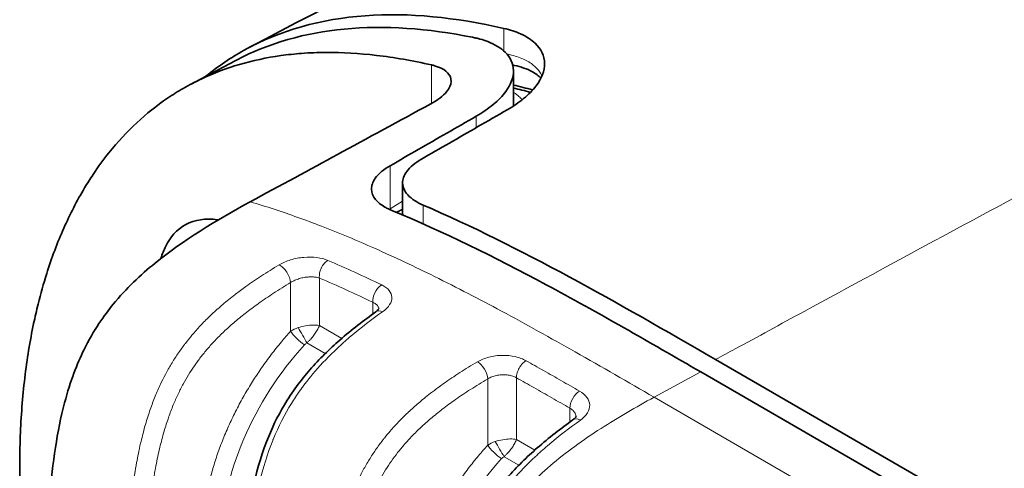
# Model space of a CAD drawing. Header units: millimetres. Extents: x 5 to 415, y 5 to 292.
# Tile 94 of 112: x 323 to 337, y 260 to 266. Entities that reach past the tile are written whole.
import ezdxf

# ---------------------------------------------------------------- set-up
doc = ezdxf.new("R2010")
doc.units = ezdxf.units.MM
doc.layers.add('Sichtbar (ISO)', color=7, linetype='Continuous', lineweight=35)
doc.layers.add('Sichtbar schmal (ISO)', color=7, linetype='Continuous', lineweight=18)

msp = doc.modelspace()

# ---------------------------------------------------------------- linework, layer by layer
at = {"layer": 'Sichtbar (ISO)'}
for p, q in [((329.60572558, 265.42927931), (329.60572558, 264.92604056)), ((328.01472256, 263.39413064), (328.01472256, 263.82450425)), ((326.06732369, 262.54023606), (326.06733977, 262.54022677)), ((328.9360604, 261.16598469), (328.9360604, 261.16596591)), ((370.6908216, 239.24494796), (332.50684406, 261.29047767)), ((332.29470201, 261.11398638), (370.47868923, 239.06845109)), ((328.45092943, 260.83425454), (328.45092943, 260.8342158)), ((328.4526729, 260.83553953), (328.4526729, 260.83557876))]:
    msp.add_line(p, q, dxfattribs=at)
for major_axis, start_param, end_param in [((5.57518297, -9.65650017), 2.6111582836, 2.6475498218), ((-5.55, 9.61288198), 5.7581266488, 5.7905034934)]:
    msp.add_ellipse((331.87055354, 255.19743313), major_axis=major_axis, ratio=0.5773502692, start_param=start_param, end_param=end_param, dxfattribs=at)
for points in [[(325.81454854, 265.76450014), (330.63243953, 268.29177087), (335.72932957, 270.92738902), (341.33164252, 272.40865938)], [(324.97957115, 265.24052469), (325.19682057, 265.3550935), (325.41437893, 265.46963679), (325.63227641, 265.58410936)], [(329.61657271, 265.5075859), (329.60967433, 265.50904268), (329.60277979, 265.51048647), (329.5958891, 265.51191726)], [(328.01570335, 263.36331626), (328.01505161, 263.37358218), (328.01472257, 263.38386278), (328.01472266, 263.39412965)]]:
    msp.add_open_spline(points, degree=3, dxfattribs=at)
for points, knots in [([(325.18868071, 265.35116496), (325.37004118, 265.49876293), (325.55520643, 265.62191342), (326.25740245, 266.01098861), (326.84490668, 266.17450236), (328.10547664, 266.26650855), (328.77604273, 266.19668917), (329.4664105, 266.03810018)], [-0.72407405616, -0.72407405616, -0.72407405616, -0.72407405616, -0.61409410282, -0.61409410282, -0.30589533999, -0.30589533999, -0.00000306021, -0.00000306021, -0.00000306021, -0.00000306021]), ([(329.0199233, 265.91019619), (328.38027889, 266.03789171), (327.75833976, 266.08543676), (326.61834996, 265.97559525), (326.09780446, 265.82867377), (325.63227644, 265.5841093)], [0.00000316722, 0.00000316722, 0.00000316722, 0.00000316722, 0.28553941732, 0.28553941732, 0.55731265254, 0.55731265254, 0.55731265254, 0.55731265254]), ([(329.51492045, 264.87066581), (329.60384947, 264.92176748), (329.68316428, 264.97587301), (329.82286353, 265.09035633), (329.88207312, 265.15057238), (330.01201323, 265.3209544), (330.05351213, 265.43136092), (330.05081138, 265.6430154), (330.00402324, 265.74176515), (329.86136103, 265.87631029), (329.79171244, 265.92126007), (329.63703911, 265.99097466), (329.55593726, 266.01754847), (329.4664105, 266.03810018)], [0.000001, 0.000001, 0.000001, 0.000001, 0.03914644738, 0.03914644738, 0.07970829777, 0.07970829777, 0.15241950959, 0.15241950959, 0.2273558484, 0.2273558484, 0.27352893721, 0.27352893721, 0.31314705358, 0.31314705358, 0.31314705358, 0.31314705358]), ([(329.0199233, 265.91019619), (329.03698776, 265.90680144), (329.0537385, 265.90317596), (329.08890348, 265.89495064), (329.10722355, 265.89028606), (329.16412133, 265.87456497), (329.20111971, 265.86245717), (329.34054536, 265.80886803), (329.42534498, 265.75725053), (329.56398142, 265.62030825), (329.60454652, 265.53098348), (329.60683237, 265.33795904), (329.56996294, 265.23619798), (329.44886175, 265.07033446), (329.38773282, 265.00683564), (329.2427326, 264.88717145), (329.16077689, 264.83113384), (329.06843296, 264.77812386)], [-0.31404106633, -0.31404106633, -0.31404106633, -0.31404106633, -0.30643915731, -0.30643915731, -0.29778347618, -0.29778347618, -0.27893263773, -0.27893263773, -0.2224062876, -0.2224062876, -0.15243327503, -0.15243327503, -0.08377400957, -0.08377400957, -0.04065039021, -0.04065039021, -0.000001, -0.000001, -0.000001, -0.000001]), ([(322.89029674, 256.58775404), (322.85149161, 256.76004784), (322.8155705, 256.93223766), (322.78261043, 257.10414895), (322.75927721, 257.22584905), (322.7374282, 257.34740919), (322.71708608, 257.46877855), (322.66464867, 257.78164143), (322.62225904, 258.09320131), (322.59041106, 258.40099411), (322.55856308, 258.70878691), (322.53723102, 259.01282407), (322.52659737, 259.31180854), (322.52132801, 259.4599661), (322.518687, 259.60688234), (322.51868676, 259.75222399), (322.51868652, 259.90018426), (322.52142317, 260.04651239), (322.52688433, 260.19087159), (322.53770999, 260.47703512), (322.55923514, 260.75546774), (322.59128932, 261.02512311), (322.6233435, 261.29477848), (322.66596048, 261.55563069), (322.71858453, 261.80556065), (322.73850561, 261.90017279), (322.75985465, 261.9932216), (322.78261154, 262.08470027), (322.81996984, 262.23487407), (322.8611208, 262.38081685), (322.90596591, 262.52246651), (322.97812851, 262.75040233), (323.0598718, 262.9672215), (323.15060477, 263.17206702), (323.24133773, 263.37691255), (323.34103642, 263.56980783), (323.44951655, 263.75064342), (323.48954372, 263.81736844), (323.53076738, 263.88244643), (323.57314745, 263.94581527), (323.64562422, 264.05418624), (323.72148465, 264.15755531), (323.80038445, 264.2557364), (323.92542011, 264.41132792), (324.05805605, 264.55396438), (324.19834927, 264.68428969), (324.33864249, 264.81461499), (324.48660463, 264.93260381), (324.64223982, 265.03807341), (324.71470898, 265.08718372), (324.78884523, 265.13357728), (324.86473772, 265.17724279), (324.95183238, 265.22735358), (325.04123974, 265.27387266), (325.133061, 265.31685621), (325.30489342, 265.39729473), (325.48517551, 265.46536014), (325.67398788, 265.52068996), (325.86280025, 265.57601977), (326.06011478, 265.61866713), (326.26735037, 265.64791557), (326.36436633, 265.66160804), (326.46357354, 265.67234922), (326.56505695, 265.67998241), (326.68035206, 265.68865447), (326.79858528, 265.69331408), (326.91989848, 265.69383366), (327.14799223, 265.69481057), (327.3869204, 265.68120215), (327.63837331, 265.65172279), (327.88982622, 265.62224344), (328.15381985, 265.5768208), (328.43019822, 265.51413256)], [0.38152012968, 0.38152012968, 0.38152012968, 0.38152012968, 0.40041615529, 0.40041615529, 0.40041615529, 0.41379310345, 0.41379310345, 0.41379310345, 0.44827586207, 0.44827586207, 0.44827586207, 0.48275862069, 0.48275862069, 0.48275862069, 0.49984606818, 0.49984606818, 0.49984606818, 0.51724137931, 0.51724137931, 0.51724137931, 0.55172413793, 0.55172413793, 0.55172413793, 0.58620689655, 0.58620689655, 0.58620689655, 0.59926050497, 0.59926050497, 0.59926050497, 0.62068965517, 0.62068965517, 0.62068965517, 0.65517241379, 0.65517241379, 0.65517241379, 0.68965517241, 0.68965517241, 0.68965517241, 0.70237867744, 0.70237867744, 0.70237867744, 0.72413793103, 0.72413793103, 0.72413793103, 0.75862068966, 0.75862068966, 0.75862068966, 0.79310344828, 0.79310344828, 0.79310344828, 0.80915982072, 0.80915982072, 0.80915982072, 0.8275862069, 0.8275862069, 0.8275862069, 0.86206896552, 0.86206896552, 0.86206896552, 0.89655172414, 0.89655172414, 0.89655172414, 0.91269459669, 0.91269459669, 0.91269459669, 0.93103448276, 0.93103448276, 0.93103448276, 0.96551724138, 0.96551724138, 0.96551724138, 1, 1, 1, 1]), ([(328.41796568, 264.95561362), (328.46651798, 264.98189836), (328.50987649, 265.00953868), (328.58687507, 265.06807185), (328.61962263, 265.09885686), (328.68616178, 265.17941638), (328.70806851, 265.22873964), (328.71318875, 265.32234537), (328.69576104, 265.36576956), (328.62921625, 265.43514385), (328.58546332, 265.46237717), (328.51243233, 265.49096364), (328.4934052, 265.49735303), (328.46595316, 265.5052191), (328.45848044, 265.50723601), (328.44408757, 265.51089039), (328.43719708, 265.51254508), (328.43019822, 265.51413256)], [0.00000099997, 0.00000099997, 0.00000099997, 0.00000099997, 0.02061001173, 0.02061001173, 0.04229800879, 0.04229800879, 0.077091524, 0.077091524, 0.11243390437, 0.11243390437, 0.14258455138, 0.14258455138, 0.15234635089, 0.15234635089, 0.15590151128, 0.15590151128, 0.15906739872, 0.15906739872, 0.15906739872, 0.15906739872]), ([(329.99916998, 265.32332773), (329.99902895, 265.32349059), (329.99888753, 265.32365352), (329.97118803, 265.35549528), (329.92816051, 265.39041252), (329.8024577, 265.45606236), (329.71716359, 265.48634309), (329.6165722, 265.50758601)], [0.070191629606, 0.070191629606, 0.070191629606, 0.070191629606, 0.070435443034, 0.070435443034, 0.11782045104, 0.11782045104, 0.1679401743, 0.1679401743, 0.1679401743, 0.1679401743]), ([(325.82804462, 263.55255484), (326.23816844, 263.77426008), (326.70051485, 264.02484241), (327.50191533, 264.45928158), (327.96789253, 264.71195786), (328.41796568, 264.95561362)], [0.0000036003, 0.0000036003, 0.0000036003, 0.0000036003, 0.17409167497, 0.17409167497, 0.36945192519, 0.36945192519, 0.36945192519, 0.36945192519]), ([(328.28336885, 264.16197404), (328.41600798, 264.23836791), (328.55004709, 264.3155606), (328.68548656, 264.39353683), (328.82092602, 264.47151307), (328.95776584, 264.55027288), (329.09600518, 264.62979988), (329.23424453, 264.70932688), (329.3738834, 264.78962109), (329.51492045, 264.87066581)], [0, 0, 0, 0, 0.3333333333, 0.3333333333, 0.3333333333, 0.6666666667, 0.6666666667, 0.6666666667, 1, 1, 1, 1]), ([(329.06843296, 264.77812386), (328.92718006, 264.69703772), (328.78739722, 264.61674894), (328.64908587, 264.53727431), (328.51077453, 264.45779968), (328.37393468, 264.37913919), (328.23856718, 264.30130944), (328.10319967, 264.22347969), (327.9693045, 264.14648068), (327.83688134, 264.07032787)], [0, 0, 0, 0, 0.3333333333, 0.3333333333, 0.3333333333, 0.6666666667, 0.6666666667, 0.6666666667, 1, 1, 1, 1]), ([(328.30761553, 263.50615118), (328.26514956, 263.52441318), (328.22662638, 263.54451145), (328.15100758, 263.59255835), (328.11621761, 263.62113089), (328.04155358, 263.70345306), (328.01645231, 263.7599267), (328.0132308, 263.87447308), (328.03330554, 263.93155468), (328.09748097, 264.01874979), (328.12715102, 264.04955697), (328.19768581, 264.10816014), (328.23802524, 264.13585826), (328.28336885, 264.16197404)], [-0.15494457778, -0.15494457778, -0.15494457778, -0.15494457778, -0.13678622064, -0.13678622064, -0.11471596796, -0.11471596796, -0.07684967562, -0.07684967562, -0.04049073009, -0.04049073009, -0.01995989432, -0.01995989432, -0.000001, -0.000001, -0.000001, -0.000001]), ([(327.83688134, 264.07032787), (327.79013947, 264.04344795), (327.74872643, 264.014997), (327.67605397, 263.9543654), (327.64561969, 263.92226468), (327.58510862, 263.83708485), (327.56690118, 263.78372985), (327.5696856, 263.68049949), (327.58968736, 263.6312135), (327.65945684, 263.5462547), (327.70401577, 263.5100228), (327.77653142, 263.46785659), (327.79427098, 263.45847463), (327.82127255, 263.44547076), (327.82978288, 263.44153896), (327.84589314, 263.43439878), (327.85344352, 263.43116906), (327.86082996, 263.42783229)], [0.000001, 0.000001, 0.000001, 0.000001, 0.02057591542, 0.02057591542, 0.04215195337, 0.04215195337, 0.07681881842, 0.07681881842, 0.11061654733, 0.11061654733, 0.13935858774, 0.13935858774, 0.14799696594, 0.14799696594, 0.15184860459, 0.15184860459, 0.15513781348, 0.15513781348, 0.15513781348, 0.15513781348]), ([(322.8902961, 257.59775862), (322.89028567, 258.13440335), (322.90205893, 258.75523031), (322.99044163, 259.81488352), (323.05519872, 260.26282919), (323.2471314, 260.99043316), (323.34445825, 261.23390701), (323.58166976, 261.71763221), (323.73654389, 261.93186119), (324.04645671, 262.30904271), (324.25407225, 262.50390157), (324.86038754, 262.99654898), (325.33263388, 263.28482431), (325.82803126, 263.55255879)], [-0.57849385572, -0.57849385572, -0.57849385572, -0.57849385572, -0.5050090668, -0.5050090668, -0.44269458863, -0.44269458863, -0.39366573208, -0.39366573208, -0.32006998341, -0.32006998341, -0.21028846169, -0.21028846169, -0.00000166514, -0.00000166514, -0.00000166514, -0.00000166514]), ([(332.2938203, 261.11351329), (331.56014992, 261.53805659), (330.81411856, 261.96825958), (329.33380536, 262.76038735), (328.59448523, 263.12527259), (327.86082996, 263.42783229)], [0.00023894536, 0.00023894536, 0.00023894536, 0.00023894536, 0.31187553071, 0.31187553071, 0.6234858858, 0.6234858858, 0.6234858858, 0.6234858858]), ([(328.30761553, 263.50615118), (329.00377491, 263.20677611), (329.70373469, 262.85529839), (331.1062836, 262.09858802), (331.79174489, 261.70331029), (332.50684406, 261.29047146)], [-0.60774089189, -0.60774089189, -0.60774089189, -0.60774089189, -0.30339351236, -0.30339351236, -0.00000242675, -0.00000242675, -0.00000242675, -0.00000242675]), ([(325.36829792, 263.29278175), (325.36460582, 263.29335033), (325.36091973, 263.29389695), (325.18854515, 263.3184725), (325.03218777, 263.29644097), (324.77050714, 263.15544229), (324.67772572, 263.04175653), (324.58709631, 262.86276394), (324.56371425, 262.80301766), (324.54496434, 262.73892368)], [0.33125894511, 0.33125894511, 0.33125894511, 0.33125894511, 0.3326680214, 0.3326680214, 0.39726273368, 0.39726273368, 0.4626750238, 0.4626750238, 0.49151545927, 0.49151545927, 0.49151545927, 0.49151545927]), ([(327.63041157, 261.97615311), (327.64603084, 261.98730134), (327.65799241, 261.99818119), (327.67224131, 262.01386949), (327.67546313, 262.01920745), (327.67669132, 262.02156193), (327.67679623, 262.02181303), (327.67679623, 262.02181303)], [0, 0, 0, 0, 0.008730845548, 0.008730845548, 0.016695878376, 0.016695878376, 0.018944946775, 0.018944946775, 0.018944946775, 0.018944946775]), ([(325.6529284, 256.68878153), (325.65292809, 257.36204924), (325.66463341, 258.04868072), (325.80606773, 259.20098759), (325.88829401, 259.65973132), (326.13034067, 260.2918677), (326.21730834, 260.47443458), (326.42596393, 260.82406049), (326.55127855, 260.99260869), (326.82018755, 261.30064995), (326.96625402, 261.4419595), (327.28378205, 261.7193191), (327.45726066, 261.85257123), (327.63041243, 261.97615372)], [0, 0, 0, 0, 0.24689096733, 0.24689096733, 0.39330610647, 0.39330610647, 0.45269889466, 0.45269889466, 0.5158868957, 0.5158868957, 0.58238112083, 0.58238112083, 0.6595542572, 0.6595542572, 0.6595542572, 0.6595542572]), ([(330.45837734, 260.42671259), (330.47371035, 260.4377223), (330.48523884, 260.44851091), (330.49909622, 260.46442038), (330.50220809, 260.46994757), (330.50382905, 260.47338272), (330.50397745, 260.47387051), (330.50397745, 260.47387051)], [0, 0, 0, 0, 0.008779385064, 0.008779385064, 0.01695931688, 0.01695931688, 0.020566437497, 0.020566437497, 0.020566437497, 0.020566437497]), ([(328.48135553, 255.14196665), (328.48135522, 255.81484379), (328.49311476, 256.50118959), (328.63541089, 257.6536603), (328.7183652, 258.11304489), (328.96146413, 258.74406011), (329.04819569, 258.92531911), (329.25662146, 259.27400551), (329.38213957, 259.44270767), (329.65210692, 259.75212352), (329.79909621, 259.89446099), (330.11565789, 260.17142429), (330.28715416, 260.30377184), (330.4583782, 260.4267132)], [0, 0, 0, 0, 0.24674456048, 0.24674456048, 0.39322254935, 0.39322254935, 0.45225183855, 0.45225183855, 0.51553564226, 0.51553564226, 0.58247508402, 0.58247508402, 0.65881501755, 0.65881501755, 0.65881501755, 0.65881501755])]:
    msp.add_open_spline(points, degree=3, knots=knots, dxfattribs=at)
msp.add_rational_spline([(328.01472256, 263.44520758), (327.97029841, 263.4231776), (327.92583948, 263.40113033)], [1.00003979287, 1.00003802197, 1.00003610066], degree=2, dxfattribs=at)
at = {"layer": 'Sichtbar schmal (ISO)'}
for p, q in [((329.46642499, 265.71554946), (329.4664105, 266.03810018)), ((328.43019822, 264.96232559), (328.43019822, 265.51413256)), ((329.06845072, 264.61394772), (329.06843296, 264.77812386)), ((327.83688134, 264.07032787), (327.83682025, 263.45043554)), ((327.83688161, 263.45047316), (328.01472256, 263.55949614)), ((328.30761133, 263.50614878), (328.30761374, 263.23657776)), ((326.09281637, 262.55630525), (326.09282591, 262.55629792)), ((326.82013843, 262.45975716), (326.82014059, 261.77923205)), ((325.75128372, 262.3273058), (325.75128372, 262.32723979)), ((326.40727083, 262.39441715), (326.40727507, 261.69565268)), ((325.62610883, 262.23446576), (325.62610883, 262.23450772)), ((327.58715932, 261.9450819), (327.58715967, 262.11162166)), ((326.82014059, 261.77923205), (327.14068375, 261.59416688)), ((326.6414463, 261.53060947), (326.90527035, 261.37829053)), ((326.96505868, 261.34377171), (326.96510064, 261.34374749)), ((328.93964973, 261.16819753), (328.93964973, 261.16821556)), ((329.23569779, 261.01386116), (329.23570219, 260.06265953)), ((329.64856788, 261.02943973), (329.64856772, 260.14623889)), ((332.29301982, 261.11308303), (331.62503489, 260.75061618)), ((328.43019822, 260.81838577), (328.43019822, 260.81841799)), ((331.62503489, 260.75061618), (369.80901015, 238.70507028)), ((330.41558581, 260.39579126), (330.41558599, 260.5936212)), ((329.64856772, 260.14623889), (329.91279724, 259.99368632)), ((329.46987343, 259.89761631), (329.68224586, 259.77500298)), ((330.41558545, 259.99469097), (330.41558545, 259.99476296)), ((330.20224516, 259.82657394), (330.20227289, 259.82655793)), ((329.75171602, 259.73489435), (329.75177412, 259.73486081))]:
    msp.add_line(p, q, dxfattribs=at)
for centre, major_axis, ratio, start_param, end_param in [((329.67855869, 265.80111229), (-0.06198598, -0.29352639), 0.7248629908, 6.1823760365, 6.2831853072), ((329.29075448, 240.39216242), (12.97277264, -22.42711156), 0.5769195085, 2.4410186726, 2.4834321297), ((326.27344614, 262.48022896), (0.10270119, -0.1716172), 0.5037513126, 0.7787836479, 2.496176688), ((326.13340131, 262.61755618), (-0.05, -0.08660254), 0.5773502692, 5.9951008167, 5.995351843), ((329.14595879, 240.18397237), (12.92309619, -22.38456021), 0.5773641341, 2.4416237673, 2.4838332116), ((327.72857967, 262.19327309), (-0.08618563, -0.18047725), 0.6249220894, 3.9534122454, 5.4508034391), ((327.72845589, 262.19329847), (-0.08633985, -0.18040348), 0.624420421, 3.8946611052, 3.9539562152), ((327.74660386, 261.81336689), (-0.11619355, 0.16278531), 0.5714444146, 5.5136818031, 6.2831716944), ((326.61198273, 261.55588738), (-0.30304283, -0.04901924), 0.6858122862, 4.9239360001, 5.3379870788), ((326.5771694, 261.6389538), (-0.09999707, 0.17320677), 0.0096262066, 4.0310458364, 5.3937215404), ((326.54110757, 261.6098982), (-0.14798242, 0.13454069), 0.2138902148, 0.6704244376, 2.2165019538), ((327.65344644, 259.8779167), (1.63252408, 2.51987508), 0.6086178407, 1.3026328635, 2.3874151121), ((326.67969134, 261.44909457), (-0.08874004, -0.06521834), 0.81235857, 4.5532113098, 4.9518605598), ((329.10187398, 261.09967347), (0.10167592, -0.17222662), 0.5082276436, 0.7818013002, 2.3715723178), ((330.55704433, 260.67524074), (-0.09957604, -0.17344916), 0.5792777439, 3.9398574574, 5.4963185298), ((330.57503091, 260.26425661), (-0.11665477, 0.16245512), 0.5692965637, 5.4431792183, 6.2831723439), ((329.44040986, 259.92289421), (-0.30304284, -0.04901923), 0.6858123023, 4.9239360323, 5.3379870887), ((329.36953466, 259.97690506), (-0.14798244, 0.1345407), 0.2138902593, 0.6704244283, 2.2165022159), ((329.40559653, 260.00596064), (-0.09999707, 0.17320677), 0.0096262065, 4.0310458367, 5.3937215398), ((329.50781953, 259.81648744), (-0.08848294, -0.06506537), 0.8101167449, 4.5524490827, 4.9521936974), ((330.4818507, 258.2449257), (1.63250546, 2.51986655), 0.6086145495, 1.3026253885, 2.3874138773)]:
    msp.add_ellipse(centre, major_axis=major_axis, ratio=ratio, start_param=start_param, end_param=end_param, dxfattribs=at)
for points, knots in [([(349.7349879, 269.57401813), (348.90410176, 269.30493592), (347.19165805, 268.68318242), (344.56599462, 267.55814385), (341.7814184, 266.22169906), (338.83929488, 264.70690493), (336.11467067, 263.24900672), (334.42807902, 262.33426907), (333.77635423, 261.98028606)], [0, 0, 0, 0, 0.1680604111, 0.3465795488, 0.5250986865, 0.7036178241, 0.8821369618, 1, 1, 1, 1]), ([(330.0148649, 265.35729854), (330.01134894, 265.3647078), (329.99665531, 265.39331874), (329.96454704, 265.44080405), (329.91141413, 265.49636739), (329.84645849, 265.54623511), (329.76960459, 265.59008408), (329.68068871, 265.62744918), (329.59299031, 265.65372381), (329.53409612, 265.66655475), (329.51096308, 265.67094452)], [0.60942199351, 0.60942199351, 0.60942199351, 0.60942199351, 0.62724657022, 0.67907550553, 0.73102541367, 0.78326481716, 0.83590846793, 0.88965424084, 0.94448663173, 0.97850606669, 0.97850606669, 0.97850606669, 0.97850606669]), ([(329.72982552, 265.01447099), (329.71589733, 265.03107207), (329.70057834, 265.04696801), (329.68379474, 265.06220053), (329.66284257, 265.08121638), (329.63960653, 265.09919921), (329.6138072, 265.11615028), (329.61114095, 265.1179021), (329.60844725, 265.11964286), (329.60572569, 265.12137247)], [0.69966795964, 0.69966795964, 0.69966795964, 0.69966795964, 0.7428483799, 0.7428483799, 0.7428483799, 0.79675360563, 0.79675360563, 0.79675360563, 0.80232447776, 0.80232447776, 0.80232447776, 0.80232447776]), ([(325.8280311, 263.55255305), (325.94253924, 263.51882716), (326.28443446, 263.41197609), (326.88170815, 263.19699346), (327.65123048, 262.87536118), (328.51520442, 262.46764778), (329.47810528, 261.96769243), (330.53179469, 261.38146951), (331.25256668, 260.96565521), (331.62503489, 260.75061618)], [0.00000003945, 0.00000003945, 0.00000003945, 0.00000003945, 0.05609087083, 0.16784008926, 0.29473277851, 0.44027127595, 0.60625390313, 0.79345071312, 1, 1, 1, 1]), ([(328.01472265, 263.39413062), (328.0147226, 263.39005331), (328.01480878, 263.38597424), (328.01498152, 263.38189431), (328.01524783, 263.37560428), (328.01571989, 263.36931221), (328.01639842, 263.36302149)], [0.490446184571, 0.490446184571, 0.490446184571, 0.490446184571, 0.505271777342, 0.505271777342, 0.505271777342, 0.528128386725, 0.528128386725, 0.528128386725, 0.528128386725]), ([(326.2434073, 262.6484449), (326.29122063, 262.67709447), (326.40329835, 262.72567152), (326.59616238, 262.76288563), (326.79037177, 262.75968679), (326.89725078, 262.73174405), (326.94183298, 262.71250341)], [0, 0, 0, 0, 0.25, 0.5, 0.75, 0.99996148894, 0.99996148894, 0.99996148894, 0.99996148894]), ([(326.94183298, 262.71250341), (326.92343136, 262.70171698), (326.90554184, 262.68654287), (326.88949082, 262.66800074), (326.87343596, 262.64945417), (326.85924272, 262.62747727), (326.84811131, 262.60421981), (326.84647614, 262.60080334), (326.84490564, 262.59736068), (326.84340049, 262.5938952), (326.83465944, 262.57376955), (326.82810479, 262.55286052), (326.823987, 262.53185117), (326.81916015, 262.50722417), (326.81776863, 262.4824832), (326.82013924, 262.45975763)], [0.00005966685, 0.00005966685, 0.00005966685, 0.00005966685, 0.25, 0.25, 0.25, 0.5, 0.5, 0.5, 0.53672441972, 0.53672441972, 0.53672441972, 0.75, 0.75, 0.75, 1, 1, 1, 1]), ([(326.2434071, 262.64844601), (326.15327609, 262.59463595), (326.06873648, 262.5418502), (325.99010474, 262.49060672), (325.90901726, 262.43776287), (325.8342162, 262.38655688), (325.76602245, 262.3378103), (325.71217868, 262.29932144), (325.66245379, 262.26237504), (325.61698992, 262.22748345), (325.60020785, 262.21460393), (325.58399779, 262.2020064), (325.56829488, 262.18966083), (325.50329491, 262.13855806), (325.44698866, 262.0918607), (325.39484428, 262.04668663), (325.34032412, 261.99945436), (325.29033471, 261.95390608), (325.23993553, 261.90537127), (325.19693947, 261.86396571), (325.15387508, 261.82051377), (325.11002397, 261.77368877), (325.07117957, 261.73221002), (325.03171208, 261.68808056), (324.99134924, 261.64022317), (324.96044244, 261.60357761), (324.9290117, 261.5647399), (324.89707274, 261.52320545), (324.89268681, 261.51750184), (324.88829329, 261.51174897), (324.88389304, 261.50594626), (324.85124316, 261.46289018), (324.81821208, 261.41708591), (324.78520808, 261.36840344), (324.75461196, 261.32327272), (324.7240408, 261.27566571), (324.69387429, 261.22559949), (324.66512136, 261.17787934), (324.63673843, 261.12792364), (324.60905006, 261.07585027), (324.58509138, 261.0307913), (324.56165531, 260.98414802), (324.53891438, 260.9360381), (324.53584718, 260.92954923), (324.5327905, 260.92302864), (324.52974568, 260.9164784), (324.50375995, 260.86057612), (324.47865936, 260.80250515), (324.4550116, 260.74352833), (324.42957714, 260.68009553), (324.40582573, 260.61562284), (324.38403605, 260.55159668), (324.35902277, 260.47809841), (324.33659251, 260.40519619), (324.31668583, 260.3348819), (324.30398005, 260.29000259), (324.29229333, 260.24617489), (324.28155925, 260.20386115), (324.27158163, 260.16452934), (324.26243407, 260.12654244), (324.25397525, 260.08988817), (324.23040752, 259.98776314), (324.2121147, 259.89596889), (324.19709134, 259.8141402), (324.18647648, 259.7563236), (324.17752187, 259.70348499), (324.16981392, 259.65553617), (324.16080749, 259.59950992), (324.15348986, 259.55027456), (324.14696159, 259.50415557), (324.1371572, 259.43489243), (324.12910899, 259.37264268), (324.12118717, 259.30553202), (324.11561758, 259.25834855), (324.11014986, 259.20876761), (324.10475457, 259.15574114), (324.09736626, 259.0831268), (324.0901063, 259.00404699), (324.08310834, 258.91591289), (324.07941298, 258.86937257), (324.07579153, 258.82031492), (324.0721482, 258.76719354), (324.06402057, 258.64868906), (324.05567401, 258.50989485), (324.0474155, 258.3343996), (324.04724605, 258.33079882), (324.04707669, 258.32718261), (324.04690743, 258.32355086), (324.04057711, 258.18772539), (324.03443482, 258.0301514), (324.03084667, 257.85211782), (324.02756679, 257.68937974), (324.02638034, 257.50953488), (324.02888576, 257.31342979)], [0, 0, 0, 0, 0.0351437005, 0.0351437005, 0.0351437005, 0.0713849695, 0.0713849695, 0.0713849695, 0.1, 0.1, 0.1, 0.1105626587, 0.1105626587, 0.1105626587, 0.1542852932, 0.1542852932, 0.1542852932, 0.2, 0.2, 0.2, 0.2389996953, 0.2389996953, 0.2389996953, 0.2735465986, 0.2735465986, 0.2735465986, 0.3, 0.3, 0.3, 0.3036326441, 0.3036326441, 0.3036326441, 0.3305868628, 0.3305868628, 0.3305868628, 0.3555745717, 0.3555745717, 0.3555745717, 0.3793913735, 0.3793913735, 0.3793913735, 0.4, 0.4, 0.4, 0.4027796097, 0.4027796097, 0.4027796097, 0.4265018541, 0.4265018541, 0.4265018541, 0.4520164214, 0.4520164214, 0.4520164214, 0.4813056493, 0.4813056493, 0.4813056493, 0.5, 0.5, 0.5, 0.5173769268, 0.5173769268, 0.5173769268, 0.5657920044, 0.5657920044, 0.5657920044, 0.6, 0.6, 0.6, 0.6399706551, 0.6399706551, 0.6399706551, 0.7, 0.7, 0.7, 0.742204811, 0.742204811, 0.742204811, 0.8, 0.8, 0.8, 0.8305194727, 0.8305194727, 0.8305194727, 0.8986030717, 0.8986030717, 0.8986030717, 0.9, 0.9, 0.9, 0.9522442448, 0.9522442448, 0.9522442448, 1, 1, 1, 1]), ([(326.40727098, 262.39441736), (326.4164047, 262.40036114), (326.42604994, 262.40607207), (326.4361253, 262.4115062), (326.44604722, 262.41685757), (326.4563863, 262.42194048), (326.46706846, 262.4267248), (326.4774407, 262.43137031), (326.48813639, 262.43573432), (326.49908119, 262.43979213), (326.50985278, 262.44378572), (326.52086567, 262.44748272), (326.53204644, 262.45086417), (326.54321524, 262.454242), (326.55455157, 262.45730496), (326.56597987, 262.46003814), (326.57738395, 262.46276552), (326.58887962, 262.46516452), (326.6003909, 262.46722448), (326.61189533, 262.46928321), (326.62341536, 262.47100331), (326.63487514, 262.47237819), (326.64633565, 262.47375315), (326.65773591, 262.47478285), (326.6690011, 262.47546463), (326.68029678, 262.47614826), (326.69145667, 262.47648208), (326.70240721, 262.47646747), (326.71340444, 262.47645281), (326.72419054, 262.47608675), (326.73469408, 262.47537396), (326.74524458, 262.47465798), (326.75550999, 262.47359216), (326.76542064, 262.47218721), (326.77527324, 262.47079049), (326.7847752, 262.46905863), (326.79386591, 262.46699763), (326.80306812, 262.46491134), (326.81184895, 262.46248771), (326.82013924, 262.45975763)], [0, 0, 0, 0, 0.0808739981, 0.0808739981, 0.0808739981, 0.1605163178, 0.1605163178, 0.1605163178, 0.2378479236, 0.2378479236, 0.2378479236, 0.3139557, 0.3139557, 0.3139557, 0.3899819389, 0.3899819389, 0.3899819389, 0.4658470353, 0.4658470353, 0.4658470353, 0.5416669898, 0.5416669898, 0.5416669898, 0.6174918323, 0.6174918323, 0.6174918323, 0.6935218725, 0.6935218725, 0.6935218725, 0.7698761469, 0.7698761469, 0.7698761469, 0.8465717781, 0.8465717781, 0.8465717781, 0.9228182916, 0.9228182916, 0.9228182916, 1, 1, 1, 1]), ([(324.30413325, 257.30926847), (324.30413308, 257.48622318), (324.30692852, 257.82180942), (324.32126799, 258.30151292), (324.34519897, 258.73049563), (324.37829192, 259.11318517), (324.41995086, 259.45340546), (324.46934657, 259.75459733), (324.52525581, 260.01967878), (324.5863684, 260.25214288), (324.65130741, 260.45548744), (324.71904234, 260.63406046), (324.78939269, 260.79315483), (324.86307154, 260.93811975), (324.94118429, 261.07323798), (325.02491232, 261.20157692), (325.11561126, 261.3255538), (325.21511107, 261.4474761), (325.32599262, 261.56976888), (325.4515446, 261.69477155), (325.59546208, 261.82440038), (325.76129088, 261.95979932), (325.95191456, 262.10126643), (326.16980183, 262.24880805), (326.32489429, 262.34512243), (326.40727035, 262.39441685)], [0.00000000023, 0.00000000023, 0.00000000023, 0.00000000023, 0.09847609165, 0.18599354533, 0.26322920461, 0.33124882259, 0.39114834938, 0.44336228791, 0.48884182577, 0.5284790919, 0.56302024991, 0.593352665, 0.62067239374, 0.64606835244, 0.67038585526, 0.69428113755, 0.71826540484, 0.74292784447, 0.76900742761, 0.79731684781, 0.82873086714, 0.86411200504, 0.90410855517, 0.94918767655, 1, 1, 1, 1]), ([(327.58715848, 262.11162342), (327.59578685, 262.10807703), (327.6038966, 262.1041903), (327.61141763, 262.09999487), (327.61882997, 262.09586006), (327.62567047, 262.09142542), (327.63189111, 262.08672047), (327.63794997, 262.0821379), (327.64342078, 262.07729891), (327.64826468, 262.07223447), (327.65306033, 262.06722049), (327.6572415, 262.06198553), (327.66077944, 262.05656165), (327.66431267, 262.05114503), (327.66720439, 262.04553998), (327.66943461, 262.03978047), (327.67165267, 262.03405239), (327.67321642, 262.02817151), (327.67411535, 262.02217265), (327.67432185, 262.0207946), (327.67449327, 262.01941032), (327.67462959, 262.01802025)], [0, 0, 0, 0, 0.08040888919, 0.08040888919, 0.08040888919, 0.15965575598, 0.15965575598, 0.15965575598, 0.23684150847, 0.23684150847, 0.23684150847, 0.31325846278, 0.31325846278, 0.31325846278, 0.38957330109, 0.38957330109, 0.38957330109, 0.46547175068, 0.46547175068, 0.46547175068, 0.4829070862, 0.4829070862, 0.4829070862, 0.4829070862]), ([(327.72787061, 261.97648478), (327.57523653, 261.86781068), (327.42345307, 261.7534032), (327.25449226, 261.60958166), (327.19717585, 261.56079322), (327.13759167, 261.5081002), (327.07864576, 261.45317932), (326.96382732, 261.34620108), (326.85206641, 261.23038285), (326.75836343, 261.12205917), (326.67248535, 261.02278134), (326.60171575, 260.93149077), (326.5374214, 260.84072389), (326.49554792, 260.78160944), (326.45650048, 260.72266873), (326.4186374, 260.66138752), (326.32263773, 260.50601251), (326.23472694, 260.33605982), (326.15649228, 260.14501832), (326.15470135, 260.14064505), (326.15291564, 260.13626066), (326.15113525, 260.13186521), (326.07514117, 259.94425042), (326.00929228, 259.73618965), (325.95520941, 259.5143688), (325.94040745, 259.45365853), (325.92647483, 259.39199269), (325.91359597, 259.33056346), (325.87831612, 259.16228654), (325.85127239, 258.99558645), (325.83199671, 258.85755181), (325.80919026, 258.6942331), (325.79593074, 258.56978732), (325.78524371, 258.46117095), (325.7836009, 258.4444745), (325.78203304, 258.42814351), (325.78052823, 258.41208612), (325.76923404, 258.29156964), (325.76095077, 258.18732083), (325.75162921, 258.04536759), (325.74961556, 258.01470274), (325.74758073, 257.98228048), (325.74554162, 257.94789573), (325.73854792, 257.82996399), (325.73144818, 257.68897971), (325.72545357, 257.51635378), (325.72510503, 257.50631691), (325.72476039, 257.49617297), (325.72442003, 257.4859202), (325.71651891, 257.24791402), (325.71120547, 256.95165262), (325.71150545, 256.60714515)], [0, 0, 0, 0, 0.1, 0.1, 0.1, 0.1339229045, 0.1339229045, 0.1339229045, 0.2, 0.2, 0.2, 0.2605591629, 0.2605591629, 0.2605591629, 0.3, 0.3, 0.3, 0.4, 0.4, 0.4, 0.4022891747, 0.4022891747, 0.4022891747, 0.5, 0.5, 0.5, 0.526742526, 0.526742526, 0.526742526, 0.6, 0.6, 0.6, 0.6866761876, 0.6866761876, 0.6866761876, 0.7, 0.7, 0.7, 0.8, 0.8, 0.8, 0.8216020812, 0.8216020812, 0.8216020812, 0.895692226, 0.895692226, 0.895692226, 0.9, 0.9, 0.9, 1, 1, 1, 1]), ([(333.77635423, 261.98028606), (333.44095575, 261.79811504), (333.01425913, 261.56617352), (332.59972405, 261.34093378), (332.50685417, 261.29047991)], [0, 0, 0, 0, 0.7742171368, 1, 1, 1, 1]), ([(326.82014059, 261.77923205), (326.79284561, 261.78439798), (326.76081446, 261.78670466), (326.72726502, 261.78584649), (326.69371559, 261.78498832), (326.65880411, 261.78112472), (326.62294304, 261.77487617), (326.58708197, 261.76862762), (326.55029234, 261.75982046), (326.51548345, 261.74879206)], [0, 0, 0, 0, 0.3333333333, 0.3333333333, 0.3333333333, 0.6666666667, 0.6666666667, 0.6666666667, 1, 1, 1, 1]), ([(326.82014059, 261.77923205), (326.81701251, 261.77069571), (326.81342417, 261.76178261), (326.80932177, 261.75257795), (326.80537404, 261.74372031), (326.80095144, 261.73459407), (326.79605451, 261.7252614), (326.79113405, 261.71588387), (326.78573455, 261.70629812), (326.77985351, 261.6965524), (326.77426345, 261.68728888), (326.76822439, 261.6778714), (326.76181015, 261.66843913), (326.75533595, 261.65891869), (326.74848012, 261.64938426), (326.74135192, 261.63996774), (326.73421576, 261.63054071), (326.72680757, 261.62123226), (326.71926332, 261.61215385), (326.71801428, 261.61065081), (326.71676152, 261.60915404), (326.71550577, 261.60766399), (326.70886969, 261.59978976), (326.70214984, 261.59208381), (326.69536683, 261.58458931), (326.68674578, 261.57506397), (326.67802561, 261.56588248), (326.66924247, 261.55707869), (326.6600236, 261.54783813), (326.65073799, 261.53901393), (326.6414463, 261.53060947)], [0, 0, 0, 0, 0.113795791, 0.113795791, 0.113795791, 0.2233014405, 0.2233014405, 0.2233014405, 0.3333333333, 0.3333333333, 0.3333333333, 0.4379210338, 0.4379210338, 0.4379210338, 0.5434863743, 0.5434863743, 0.5434863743, 0.6491696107, 0.6491696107, 0.6491696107, 0.6666666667, 0.6666666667, 0.6666666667, 0.7591305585, 0.7591305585, 0.7591305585, 0.8766501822, 0.8766501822, 0.8766501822, 1, 1, 1, 1]), ([(326.40727506, 261.69565269), (326.36174422, 261.64559152), (326.31734857, 261.59473394), (326.27402475, 261.54307051), (326.22427327, 261.48374213), (326.17593411, 261.42335129), (326.1289355, 261.36184663), (326.08166956, 261.29999213), (326.03575881, 261.23701021), (325.99116429, 261.17281906), (325.98731771, 261.16728214), (325.98348095, 261.1617362), (325.979654, 261.1561812), (325.93923448, 261.09751023), (325.89987882, 261.03785346), (325.86171744, 260.97738145), (325.82007609, 260.91139493), (325.77985701, 260.84443774), (325.74121324, 260.77674615), (325.70258901, 260.7090888), (325.66553863, 260.64069801), (325.63019529, 260.57182076), (325.628497, 260.56851112), (325.62680265, 260.56520036), (325.62511225, 260.56188851), (325.59157509, 260.49618208), (325.55960477, 260.43003748), (325.52925891, 260.36358444), (325.49736514, 260.29374171), (325.46726566, 260.22355816), (325.43902531, 260.15318433), (325.41055334, 260.0822333), (325.38397107, 260.01108869), (325.35934354, 259.93990575), (325.33520425, 259.87013402), (325.31292687, 259.80032064), (325.29258878, 259.7307121), (325.27206478, 259.66046724), (325.25351576, 259.59043123), (325.23699497, 259.52085249), (325.2208559, 259.45288139), (325.20665236, 259.38534685), (325.19440897, 259.31847013), (325.18148481, 259.2478749), (325.17080086, 259.1780369), (325.16232931, 259.10887111), (325.15411621, 259.04181539), (325.14798275, 258.97539067), (325.14395727, 258.90951914), (325.14018499, 258.84779079), (325.13826432, 258.78654749), (325.13826441, 258.72579514)], [0, 0, 0, 0, 0.0587738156, 0.0587738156, 0.0587738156, 0.1262675, 0.1262675, 0.1262675, 0.1941450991, 0.1941450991, 0.1941450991, 0.2, 0.2, 0.2, 0.2618383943, 0.2618383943, 0.2618383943, 0.3293158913, 0.3293158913, 0.3293158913, 0.3967592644, 0.3967592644, 0.3967592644, 0.4, 0.4, 0.4, 0.464295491, 0.464295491, 0.464295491, 0.5318706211, 0.5318706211, 0.5318706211, 0.6, 0.6, 0.6, 0.6667787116, 0.6667787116, 0.6667787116, 0.7341678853, 0.7341678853, 0.7341678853, 0.8, 0.8, 0.8, 0.8694925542, 0.8694925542, 0.8694925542, 0.9368650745, 0.9368650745, 0.9368650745, 1, 1, 1, 1]), ([(329.08981532, 261.25928873), (329.13753534, 261.28757452), (329.24952702, 261.3328245), (329.44219018, 261.35864021), (329.63596153, 261.33896631), (329.741853, 261.29905696), (329.78606405, 261.27429145)], [0, 0, 0, 0, 0.25, 0.5, 0.75, 0.99995948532, 0.99995948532, 0.99995948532, 0.99995948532]), ([(329.08981541, 261.25928756), (329.00004194, 261.2060814), (328.91573213, 261.15396956), (328.83726299, 261.10344784), (328.75619829, 261.05125498), (328.68137073, 261.00075683), (328.6131707, 260.95275631), (328.56203647, 260.91676704), (328.5146273, 260.88219103), (328.4710958, 260.84945672), (328.45165628, 260.83483882), (328.43298514, 260.82058796), (328.41498069, 260.80665871), (328.34985253, 260.75627189), (328.29345207, 260.71018164), (328.24103081, 260.66544702), (328.19031349, 260.62216649), (328.14330767, 260.58015666), (328.09589472, 260.5356736), (328.09350659, 260.53343304), (328.09111808, 260.53118653), (328.08872904, 260.52893385), (328.04442243, 260.48715612), (327.99991916, 260.44328727), (327.95446352, 260.39582738), (327.91534124, 260.35498011), (327.87550805, 260.31146779), (327.83471365, 260.26416152), (327.80777719, 260.23292527), (327.78042456, 260.20002898), (327.75266898, 260.16513303), (327.74394465, 260.15416429), (327.73518797, 260.14300681), (327.72640468, 260.13165554), (327.69353724, 260.08917864), (327.66028687, 260.04398478), (327.62702869, 259.99591398), (327.59625461, 259.95143364), (327.56547531, 259.90448712), (327.53505082, 259.85506506), (327.50613337, 259.80809106), (327.47753872, 259.75887904), (327.44958068, 259.70752456), (327.42915914, 259.67001344), (327.40907952, 259.63136105), (327.38944344, 259.59162826), (327.38277004, 259.57812489), (327.37613591, 259.56447382), (327.36955432, 259.55069457), (327.34328323, 259.49569328), (327.31787015, 259.43864212), (327.2938948, 259.38078195), (327.26808517, 259.31849506), (327.24394393, 259.25527857), (327.22176946, 259.19259526), (327.19626329, 259.12049382), (327.17335704, 259.04910537), (327.1530263, 258.98039642), (327.14158184, 258.94171923), (327.13094621, 258.90388871), (327.12108185, 258.8672179), (327.10925383, 258.82324717), (327.09855308, 258.78098344), (327.08876586, 258.74040683), (327.0645632, 258.6400656), (327.04587754, 258.55002664), (327.03058599, 258.46988368), (327.02052575, 258.41715797), (327.01196116, 258.3687186), (327.00452527, 258.32448184), (326.99456181, 258.26520832), (326.9866087, 258.21361912), (326.97953028, 258.16528003), (326.97004909, 258.10053227), (326.96213364, 258.0416091), (326.95428938, 257.97834999), (326.94824533, 257.92960851), (326.94227734, 257.87829777), (326.93635677, 257.82322745), (326.92885664, 257.75346482), (326.9214271, 257.6776659), (326.91420217, 257.59350508), (326.91014654, 257.54626235), (326.90615639, 257.49639246), (326.90218658, 257.44222292), (326.89350172, 257.32371469), (326.88480566, 257.18456036), (326.87704748, 257.00803691), (326.87112235, 256.87322132), (326.86584985, 256.71666347), (326.86229599, 256.540232), (326.85906952, 256.38005408), (326.85724999, 256.20349248), (326.85731288, 256.01177814)], [0, 0, 0, 0, 0.0356170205, 0.0356170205, 0.0356170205, 0.0724121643, 0.0724121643, 0.0724121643, 0.1, 0.1, 0.1, 0.1123196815, 0.1123196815, 0.1123196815, 0.1568841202, 0.1568841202, 0.1568841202, 0.2, 0.2, 0.2, 0.202171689, 0.202171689, 0.202171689, 0.2424473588, 0.2424473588, 0.2424473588, 0.2771113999, 0.2771113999, 0.2771113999, 0.3, 0.3, 0.3, 0.3071945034, 0.3071945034, 0.3071945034, 0.3341166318, 0.3341166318, 0.3341166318, 0.3590279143, 0.3590279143, 0.3590279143, 0.3827052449, 0.3827052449, 0.3827052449, 0.4, 0.4, 0.4, 0.4058776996, 0.4058776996, 0.4058776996, 0.4293391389, 0.4293391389, 0.4293391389, 0.4545955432, 0.4545955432, 0.4545955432, 0.483646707, 0.483646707, 0.483646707, 0.5, 0.5, 0.5, 0.5196086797, 0.5196086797, 0.5196086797, 0.5680986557, 0.5680986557, 0.5680986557, 0.6, 0.6, 0.6, 0.6427451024, 0.6427451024, 0.6427451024, 0.7, 0.7, 0.7, 0.7441152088, 0.7441152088, 0.7441152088, 0.8, 0.8, 0.8, 0.8313703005, 0.8313703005, 0.8313703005, 0.9, 0.9, 0.9, 0.9524143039, 0.9524143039, 0.9524143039, 1, 1, 1, 1]), ([(329.78606405, 261.27429145), (329.7681395, 261.26365044), (329.74942644, 261.24835716), (329.73253073, 261.2301232), (329.71978294, 261.21636572), (329.7080226, 261.20102178), (329.69760524, 261.18467616), (329.6942141, 261.17935521), (329.69096434, 261.17392719), (329.68786664, 261.16841047), (329.675253, 261.14594675), (329.66520128, 261.12207577), (329.65841751, 261.09815314), (329.65163714, 261.07424255), (329.64830304, 261.0502991), (329.64856748, 261.02945426)], [0.00002697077, 0.00002697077, 0.00002697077, 0.00002697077, 0.25, 0.25, 0.25, 0.43860412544, 0.43860412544, 0.43860412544, 0.5, 0.5, 0.5, 0.75, 0.75, 0.75, 0.99987416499, 0.99987416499, 0.99987416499, 0.99987416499]), ([(329.78606405, 261.27429145), (329.86978792, 261.22732328), (330.03893093, 261.13196236), (330.29511076, 260.98628633), (330.4675441, 260.8875668), (330.55458738, 260.8376184)], [0.00000929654, 0.00000929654, 0.00000929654, 0.00000929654, 0.3266900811, 0.66005312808, 1, 1, 1, 1]), ([(327.13256037, 256.0075998), (327.13256021, 256.18169904), (327.13538472, 256.51193423), (327.14983817, 256.98402847), (327.17390991, 257.40599435), (327.20712181, 257.78217643), (327.24884619, 258.11648859), (327.29826764, 258.41251231), (327.35414636, 258.67303929), (327.41513235, 258.90140064), (327.47986998, 259.10115496), (327.54737559, 259.27667992), (327.61751994, 259.433228), (327.69103281, 259.57602683), (327.76902531, 259.70925353), (327.85269142, 259.83590949), (327.94339694, 259.95835669), (328.04297897, 260.07885115), (328.15402386, 260.19976685), (328.27980824, 260.32337945), (328.42397695, 260.45152312), (328.58999936, 260.58526929), (328.78069201, 260.72488303), (328.99848509, 260.87037096), (329.15342442, 260.96529202), (329.23569747, 261.01386095)], [0.00000000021, 0.00000000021, 0.00000000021, 0.00000000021, 0.0980696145, 0.18524154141, 0.26213109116, 0.32971067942, 0.38923656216, 0.44116958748, 0.4863839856, 0.5257846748, 0.56012719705, 0.59033233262, 0.61759286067, 0.64297832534, 0.66733031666, 0.69130720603, 0.71541768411, 0.74025225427, 0.76655758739, 0.79515133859, 0.82690681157, 0.86267769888, 0.90310583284, 0.94866156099, 1, 1, 1, 1]), ([(329.23569778, 261.0138613), (329.24486668, 261.01970463), (329.26408952, 261.03057393), (329.29513448, 261.04430055), (329.32755525, 261.05530946), (329.36092904, 261.06368323), (329.39505026, 261.06951119), (329.429618, 261.07282377), (329.4641851, 261.07364317), (329.49835518, 261.07201376), (329.53174371, 261.06798996), (329.56396247, 261.06163452), (329.5944902, 261.05305867), (329.62299358, 261.04237145), (329.64033458, 261.03395213), (329.64856804, 261.02943964)], [0.00000092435, 0.00000092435, 0.00000092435, 0.00000092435, 0.08185895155, 0.16236778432, 0.24047500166, 0.31716345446, 0.39353332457, 0.46952124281, 0.54524246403, 0.62076773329, 0.69633627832, 0.77210878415, 0.84812839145, 0.92363267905, 0.99999910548, 0.99999910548, 0.99999910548, 0.99999910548]), ([(329.64856804, 261.02943964), (329.73209137, 260.98260988), (329.81562474, 260.93551485), (329.89916683, 260.88821389), (329.98438133, 260.83996602), (330.06960491, 260.79150388), (330.15483666, 260.74287417), (330.2417448, 260.69328797), (330.32866142, 260.64352752), (330.41558598, 260.5936212)], [0, 0, 0, 0, 0.32678670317, 0.32678670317, 0.32678670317, 0.66011527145, 0.66011527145, 0.66011527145, 0.99999997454, 0.99999997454, 0.99999997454, 0.99999997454]), ([(331.62503489, 260.75061618), (331.36103427, 260.60756276), (330.8310631, 260.30116506), (330.11985119, 259.79019266), (329.5359624, 259.19039458), (329.12980457, 258.49236209), (328.8852444, 257.69523349), (328.75409682, 256.81775975), (328.69746101, 255.90538041), (328.68843712, 255.27951117), (328.68845589, 254.97458952)], [0, 0, 0, 0, 0.1207415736, 0.2500001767, 0.3749996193, 0.4999990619, 0.6249985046, 0.7499979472, 0.8792727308, 1, 1, 1, 1]), ([(330.41558598, 260.5936212), (330.42418387, 260.58868602), (330.43226505, 260.58345617), (330.43975988, 260.57794029), (330.4471458, 260.57250455), (330.45396281, 260.56679125), (330.46016385, 260.56084529), (330.46620122, 260.55505627), (330.47165462, 260.5490467), (330.47648697, 260.54285319), (330.48127887, 260.53671152), (330.48546013, 260.53038899), (330.48900373, 260.52392418), (330.49255075, 260.51745312), (330.49545887, 260.51083951), (330.49770994, 260.50412231), (330.49995383, 260.49742657), (330.50154487, 260.49062791), (330.50247431, 260.48376525), (330.50298125, 260.48002214), (330.50329137, 260.47626), (330.50340473, 260.47248511)], [0.00000024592, 0.00000024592, 0.00000024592, 0.00000024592, 0.07974677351, 0.07974677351, 0.07974677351, 0.15833445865, 0.15833445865, 0.15833445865, 0.2348479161, 0.2348479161, 0.2348479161, 0.3107210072, 0.3107210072, 0.3107210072, 0.38666727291, 0.38666727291, 0.38666727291, 0.46237092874, 0.46237092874, 0.46237092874, 0.50366199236, 0.50366199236, 0.50366199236, 0.50366199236]), ([(330.56603714, 260.42214817), (330.41353788, 260.3128797), (330.2616615, 260.1980328), (330.0929149, 260.05382908), (330.03538681, 260.004668), (329.97558588, 259.95158546), (329.9164027, 259.89630368), (329.80198442, 259.78942793), (329.69045873, 259.67397431), (329.59673078, 259.56605557), (329.50998408, 259.46617508), (329.4385228, 259.37440307), (329.37358512, 259.28309094), (329.33206662, 259.22470967), (329.29329027, 259.16647013), (329.25563531, 259.10596293), (329.15908551, 258.95081848), (329.07037788, 258.78122815), (328.99128484, 258.59060583), (328.98913994, 258.5854364), (328.98700231, 258.58025144), (328.9848721, 258.57505102), (328.90845091, 258.38848604), (328.84201593, 258.18175254), (328.78744179, 257.96135769), (328.77225217, 257.90001518), (328.75797765, 257.83768654), (328.74479486, 257.77561605), (328.70929352, 257.60845984), (328.6819947, 257.4430011), (328.66253628, 257.30587875), (328.63928032, 257.14199538), (328.62582598, 257.01734199), (328.61494894, 256.90839317), (328.61334563, 256.89233377), (328.61181055, 256.8766081), (328.61033162, 256.86113403), (328.59881946, 256.74068203), (328.59025259, 256.63629221), (328.5808082, 256.49433949), (328.5717714, 256.35851285), (328.56228204, 256.18844568), (328.55447048, 255.96610124), (328.55411816, 255.95607302), (328.55376947, 255.94593832), (328.55342471, 255.93569543), (328.54543604, 255.69834852), (328.5399053, 255.40326044), (328.53993285, 255.06031557)], [0, 0, 0, 0, 0.1, 0.1, 0.1, 0.1340914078, 0.1340914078, 0.1340914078, 0.2, 0.2, 0.2, 0.26099943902, 0.26099943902, 0.26099943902, 0.3, 0.3, 0.3, 0.4, 0.4, 0.4, 0.40271186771, 0.40271186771, 0.40271186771, 0.5, 0.5, 0.5, 0.52707821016, 0.52707821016, 0.52707821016, 0.6, 0.6, 0.6, 0.68715332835, 0.68715332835, 0.68715332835, 0.7, 0.7, 0.7, 0.8, 0.8, 0.8, 0.8956844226, 0.8956844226, 0.8956844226, 0.9, 0.9, 0.9, 0.99999996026, 0.99999996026, 0.99999996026, 0.99999996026]), ([(329.23570218, 260.06265953), (329.19017135, 260.01259836), (329.1457757, 259.96174078), (329.10245187, 259.91007735), (329.05270039, 259.85074897), (329.00436123, 259.79035813), (328.95736262, 259.72885347), (328.91009668, 259.66699896), (328.86418593, 259.60401705), (328.81959141, 259.5398259), (328.81574484, 259.53428898), (328.81190808, 259.52874304), (328.80808113, 259.52318804), (328.76766161, 259.46451706), (328.72830595, 259.4048603), (328.69014456, 259.34438829), (328.64850321, 259.27840177), (328.60828414, 259.21144458), (328.56964037, 259.14375299), (328.53101614, 259.07609564), (328.49396576, 259.00770485), (328.45862241, 258.9388276), (328.45692412, 258.93551796), (328.45522977, 258.9322072), (328.45353937, 258.92889535), (328.42000222, 258.86318892), (328.3880319, 258.79704432), (328.35768604, 258.73059128), (328.32579227, 258.66074854), (328.29569278, 258.590565), (328.26745244, 258.52019117), (328.23898047, 258.44924014), (328.21239819, 258.37809553), (328.18777066, 258.30691259), (328.16363137, 258.23714086), (328.14135399, 258.16732747), (328.12101591, 258.09771894), (328.10049191, 258.02747408), (328.08194288, 257.95743807), (328.06542209, 257.88785932), (328.04928302, 257.81988823), (328.03507948, 257.75235368), (328.02283609, 257.68547697), (328.00991193, 257.61488174), (327.99922798, 257.54504373), (327.99075644, 257.47587795), (327.98254334, 257.40882223), (327.97640987, 257.34239751), (327.9723844, 257.27652598), (327.96861212, 257.21479763), (327.96669145, 257.15355432), (327.96669154, 257.09280198)], [0, 0, 0, 0, 0.0587738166, 0.0587738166, 0.0587738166, 0.126267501, 0.126267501, 0.126267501, 0.1941451, 0.1941451, 0.1941451, 0.2, 0.2, 0.2, 0.2618383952, 0.2618383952, 0.2618383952, 0.3293158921, 0.3293158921, 0.3293158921, 0.3967592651, 0.3967592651, 0.3967592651, 0.4, 0.4, 0.4, 0.4642954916, 0.4642954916, 0.4642954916, 0.5318706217, 0.5318706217, 0.5318706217, 0.6, 0.6, 0.6, 0.666778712, 0.666778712, 0.666778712, 0.7341678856, 0.7341678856, 0.7341678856, 0.8, 0.8, 0.8, 0.8694925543, 0.8694925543, 0.8694925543, 0.9368650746, 0.9368650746, 0.9368650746, 1, 1, 1, 1]), ([(329.64856772, 260.14623889), (329.62127274, 260.15140482), (329.58924158, 260.1537115), (329.55569215, 260.15285333), (329.52214271, 260.15199516), (329.48723123, 260.14813156), (329.45137016, 260.14188301), (329.4155091, 260.13563445), (329.37871947, 260.12682729), (329.34391058, 260.1157989)], [0, 0, 0, 0, 0.3333333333, 0.3333333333, 0.3333333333, 0.6666666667, 0.6666666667, 0.6666666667, 1, 1, 1, 1]), ([(329.64856772, 260.14623889), (329.64543964, 260.13770255), (329.6418513, 260.12878945), (329.6377489, 260.11958479), (329.63380116, 260.11072715), (329.62937857, 260.10160091), (329.62448164, 260.09226823), (329.61956117, 260.08289071), (329.61416168, 260.07330496), (329.60828064, 260.06355924), (329.60269058, 260.05429571), (329.59665152, 260.04487824), (329.59023727, 260.03544597), (329.58376307, 260.02592553), (329.57690724, 260.0163911), (329.56977904, 260.00697458), (329.56264289, 259.99754755), (329.5552347, 259.98823909), (329.54769044, 259.97916068), (329.5464414, 259.97765765), (329.54518864, 259.97616088), (329.54393289, 259.97467083), (329.53729682, 259.9667966), (329.53057696, 259.95909065), (329.52379396, 259.95159615), (329.5151729, 259.94207081), (329.50645274, 259.93288931), (329.4976696, 259.92408552), (329.48845073, 259.91484497), (329.47916511, 259.90602077), (329.46987343, 259.89761631)], [0, 0, 0, 0, 0.113795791, 0.113795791, 0.113795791, 0.2233014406, 0.2233014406, 0.2233014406, 0.3333333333, 0.3333333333, 0.3333333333, 0.4379210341, 0.4379210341, 0.4379210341, 0.5434863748, 0.5434863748, 0.5434863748, 0.6491696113, 0.6491696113, 0.6491696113, 0.6666666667, 0.6666666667, 0.6666666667, 0.7591305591, 0.7591305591, 0.7591305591, 0.8766501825, 0.8766501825, 0.8766501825, 1, 1, 1, 1])]:
    msp.add_open_spline(points, degree=3, knots=knots, dxfattribs=at)
for points in [[(327.82569882, 263.44346929), (327.82937572, 263.44580513), (327.83308315, 263.44812725), (327.83682025, 263.45043554)], [(327.83717187, 263.4382653), (327.83692022, 263.44242837), (327.83680565, 263.44646649), (327.83681997, 263.45036463)], [(327.7145127, 262.36178527), (327.76019159, 262.33985338), (327.83280389, 262.28537681), (327.87241772, 262.18528278), (327.84037746, 262.07708463), (327.77195405, 262.00780329), (327.72787045, 261.97648618)], [(330.55458738, 260.8376184), (330.59960669, 260.81171918), (330.67154296, 260.749521), (330.71114888, 260.64037325), (330.67926836, 260.5253584), (330.61052991, 260.45390037), (330.56603739, 260.42214373)]]:
    msp.add_open_spline(points, degree=3, dxfattribs=at)

doc.saveas('drawing.dxf')
